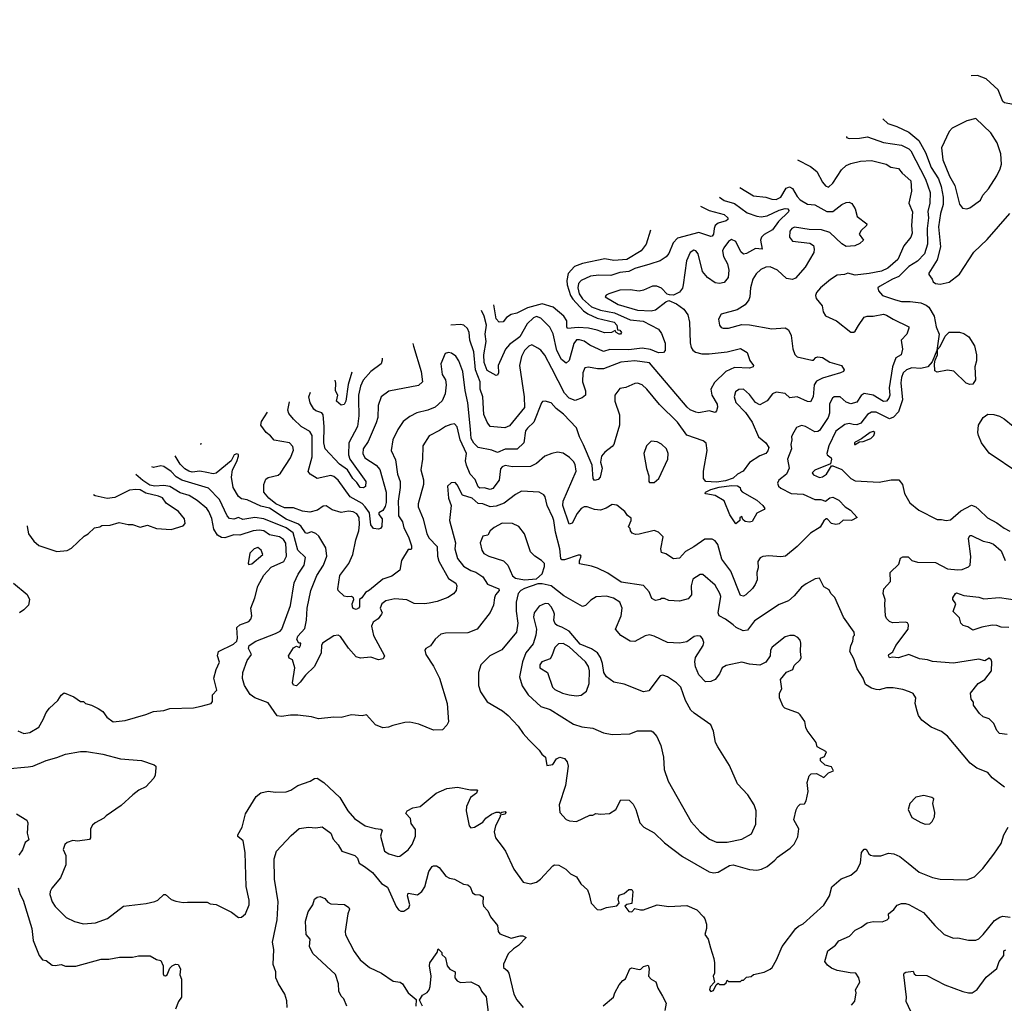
# Model space of a CAD drawing. Extents: x 2239805 to 2396427, y 665731 to 772158.
# Tile 78 of 256: x 2254007 to 2260616, y 724724 to 731325. Entities that reach past the tile are written whole.
import ezdxf

# ---------------------------------------------------------------- set-up
doc = ezdxf.new("R2010")
doc.units = 0

msp = doc.modelspace()

# ---------------------------------------------------------------- linework, layer by layer
at = {"layer": '0CON05XD'}
for points in [[(2261177.9, 731325.5), (2261175.8, 731295), (2261161.7, 731268.3), (2261075.8, 731175), (2261042.5, 731105), (2260975.7, 731015), (2260905, 730902), (2260885, 730882.5), (2260835, 730856.2), (2260774.5, 730795.5), (2260735, 730775.8), (2260675, 730756.2), (2260616.4, 730766.4), (2260606.4, 730776.4), (2260575.5, 730855.5), (2260495, 730928.8), (2260435, 730951.2), (2260392.7, 730948.5)], [(2259800.2, 730659.6), (2259835, 730629.2), (2259895, 730608.6), (2259975, 730569.5), (2260041.5, 730515), (2260087.3, 730435), (2260124.1, 730334.1), (2260175, 730257.5), (2260193.1, 730205), (2260205.4, 730135), (2260205.5, 730085), (2260188.5, 730025), (2260174.6, 729935), (2260188.6, 729801.4), (2260166.2, 729713.8), (2260108.8, 729625), (2260110, 729615), (2260132.5, 729585), (2260137.5, 729565), (2260155, 729553.8), (2260185, 729550), (2260245.8, 729564.2), (2260315, 729616.7), (2260411.2, 729765), (2260499.7, 729850.3), (2260652, 730025)], [(2260365, 730056.7), (2260385, 730063.3), (2260455, 730113.3), (2260472.7, 730147.3), (2260510.7, 730189.3), (2260565, 730277.5), (2260588.8, 730325), (2260596.2, 730355), (2260593.3, 730425), (2260568.3, 730498.3), (2260525, 730566.7), (2260425, 730662.5), (2260365, 730646.7), (2260265, 730597.5), (2260246.7, 730575), (2260193.3, 730465), (2260203.1, 730385), (2260246.9, 730275), (2260283.3, 730213.3), (2260315, 730087.5), (2260335, 730060), (2260365, 730056.7)], [(2259557.5, 730541.9), (2259557.5, 730535), (2259575, 730528.8), (2259645, 730530), (2259698.3, 730538.3), (2259805, 730501.9), (2259925, 730484.2), (2259975, 730459.2), (2259988.1, 730445), (2260087.7, 730255), (2260118.9, 730165), (2260115.6, 730095), (2260103, 730037), (2260107.7, 729995), (2260097.1, 729925), (2260100.5, 729819.5), (2260080.5, 729755), (2260032.5, 729705), (2259975, 729669.5), (2259907.1, 729602.9), (2259865.2, 729584.8), (2259777.5, 729535), (2259767.5, 729525), (2259772.5, 729505), (2259797.5, 729475), (2259885, 729444.4), (2259925.5, 729434.5), (2259985, 729434.4), (2260055, 729424.3), (2260090.3, 729410.3), (2260110, 729395), (2260144.3, 729335), (2260158, 729265), (2260178, 729215), (2260164.1, 729105.9), (2260131.1, 729028.9), (2260103.6, 728996.4), (2260055, 728983.8), (2259995, 728989.3), (2259958.6, 728975), (2259936.5, 728955), (2259925, 728923.3), (2259921.4, 728888.6), (2259932.9, 728775), (2259905.9, 728694.1), (2259873.1, 728656.9), (2259845, 728645.6), (2259755, 728690.4), (2259725, 728692.2), (2259697.1, 728675), (2259652.7, 728617.3), (2259625, 728607.3), (2259601.7, 728608.3), (2259575, 728614.3), (2259545, 728609.2), (2259485, 728564.2), (2259437.8, 728465), (2259424, 728415), (2259426.7, 728405), (2259453.3, 728385), (2259456.7, 728375), (2259450, 728345), (2259345, 728301.1), (2259326.2, 728285), (2259335, 728270), (2259375, 728252.9), (2259395, 728257.1), (2259422, 728275), (2259455, 728330), (2259465, 728330), (2259525, 728305.6), (2259586.6, 728246.6), (2259615, 728230), (2259775, 728222.5), (2259857, 728237), (2259907, 728237), (2259932.5, 728205), (2259946.2, 728145), (2259981.7, 728081.7), (2260043, 728033), (2260165, 727970), (2260195, 727971.2), (2260225, 727964), (2260255, 727968.8), (2260325, 728028.8), (2260395, 728066.2), (2260425.7, 728055.7), (2260446.7, 728036.7), (2260502.4, 727982.4), (2260565, 727948), (2260615, 727912), (2260652.3, 727892.3)], [(2259227.7, 730384.6), (2259315, 730340), (2259356.8, 730306.8), (2259396.2, 730235), (2259415, 730211.2), (2259435, 730201.2), (2259465, 730229.2), (2259522.1, 730317.9), (2259555, 730346.2), (2259585, 730360), (2259650, 730375), (2259725, 730381.4), (2259822.5, 730355), (2259855, 730335.8), (2259905, 730326.2), (2259930, 730295), (2259988, 730245), (2259992.5, 730175), (2259974, 730095), (2260000.5, 730035), (2259992.5, 729945), (2259997, 729893), (2259988.8, 729865), (2259942.1, 729807.9), (2259900.8, 729715), (2259835, 729657.1), (2259792.6, 729637.4), (2259709.1, 729620.9), (2259615, 729611.9), (2259565.6, 729624.4), (2259544.3, 729615.7), (2259495, 729610.8), (2259448.7, 729581.3), (2259382, 729525), (2259356.2, 729495), (2259348.8, 729475), (2259353.3, 729455), (2259393.3, 729405), (2259400, 729365), (2259415, 729337.5), (2259490, 729305), (2259585, 729228.6), (2259605, 729228.6), (2259615, 729235.8), (2259637.3, 729272.7), (2259675, 729328.6), (2259695, 729335.6), (2259735, 729335.8), (2259805, 729348.1), (2259825, 729342.9), (2259868.8, 729315), (2259974, 729265), (2259975.8, 729255), (2259960.6, 729215), (2259924.4, 729175), (2259932.5, 729115), (2259923.8, 729076.2), (2259886.7, 729055), (2259864.4, 728995), (2259843.5, 728855), (2259846.7, 728805), (2259841.4, 728785), (2259825, 728766), (2259805, 728762.9), (2259735, 728805.6), (2259675, 728817.5), (2259655, 728803.8), (2259625, 728758), (2259585, 728747.1), (2259555, 728758.6), (2259515, 728794.2), (2259475, 728794.2), (2259462.5, 728785), (2259442, 728748), (2259441.9, 728685), (2259434.3, 728655), (2259375, 728568), (2259365, 728560.8), (2259345, 728560), (2259282.5, 728595), (2259255, 728601.2), (2259220.5, 728589.5), (2259195, 728542.5), (2259186.7, 728525), (2259190, 728505), (2259182, 728475), (2259187.1, 728445), (2259161.1, 728375), (2259172, 728315), (2259154, 728275), (2259102, 728235), (2259093.8, 728215), (2259100, 728195), (2259115, 728181.2), (2259184.3, 728144.3), (2259265, 728140), (2259345, 728106), (2259385, 728106), (2259415, 728093.8), (2259445, 728116), (2259465, 728120), (2259505, 728100), (2259548.8, 728055), (2259582.7, 728032.7), (2259627.5, 727985), (2259590, 727965), (2259535, 727966), (2259507.7, 727942.3), (2259485, 727938), (2259455, 727943.8), (2259427.5, 727975), (2259420, 727975), (2259405, 727962.5), (2259379.5, 727920.5), (2259315, 727880), (2259225, 727790), (2259147.5, 727725), (2259115, 727720), (2259035, 727726.7), (2258995, 727722.5), (2258976.4, 727713.6), (2258961.7, 727688.3), (2258963.6, 727646.4), (2258954, 727615), (2258958.1, 727565), (2258944.5, 727535.5), (2258925, 727508), (2258880, 727465), (2258865, 727456.2), (2258845, 727460), (2258781.4, 727625), (2258720, 727705), (2258692.1, 727802.1), (2258675, 727826.7), (2258655, 727840), (2258605, 727840), (2258532.1, 727787.9), (2258475, 727755.7), (2258435, 727711.2), (2258395, 727706), (2258345, 727740), (2258315, 727750), (2258310, 727775), (2258326.2, 727855), (2258295.5, 727885.5), (2258265, 727897.1), (2258165, 727872.5), (2258140.5, 727870.5), (2258118.3, 727878.3), (2258106.7, 727895), (2258105, 727910), (2258092.5, 727922.5), (2258111.2, 727965), (2258110.7, 727980.7), (2258087, 727997), (2258070, 728025), (2258015, 728066.7), (2257985, 728071.2), (2257943.4, 728046.6), (2257905, 728034.4), (2257865, 728037.8), (2257815, 728056.7), (2257795, 728055.6), (2257776, 728045), (2257747.9, 728012.1), (2257715, 727946.2), (2257695, 727940), (2257653.1, 728065), (2257655.7, 728095), (2257742.5, 728295), (2257735, 728340), (2257725, 728360), (2257697.3, 728387.3), (2257655, 728416.7), (2257617, 728423), (2257580, 728415), (2257532.5, 728395), (2257475, 728345.8), (2257435, 728325.7), (2257314, 728324), (2257265, 728333.3), (2257245, 728323.8), (2257235, 728310), (2257225.7, 728235), (2257182, 728178), (2257165, 728172), (2257125, 728182.5), (2257095, 728180.8), (2257085, 728191.2), (2257065, 728238.8), (2257031.4, 728275), (2257005.7, 728335), (2256998.6, 728365), (2257005.5, 728415), (2256964.6, 728505), (2256942.7, 728592.7), (2256925, 728612.5), (2256900.5, 728609.5), (2256865, 728595.7), (2256825, 728567.5), (2256755, 728533.3), (2256714.1, 728465.9), (2256710, 728375), (2256699.2, 728305), (2256716.6, 728236.6), (2256718.1, 728205), (2256681.2, 728075), (2256682.5, 728055), (2256714.5, 727974.5), (2256740.8, 727875), (2256756, 727845), (2256809.3, 727789.3), (2256810.6, 727725), (2256820.2, 727690.2), (2256884.3, 727575), (2256935, 727543.3), (2256940.8, 727525), (2256937.5, 727495), (2256918.3, 727471.7), (2256881.7, 727448.3), (2256808.9, 727421.1), (2256755, 727408.9), (2256725, 727404.2), (2256655, 727408), (2256605, 727432), (2256525, 727437.5), (2256464.5, 727425.5), (2256438, 727405), (2256426, 727375), (2256440, 727345), (2256436.7, 727335), (2256414.2, 727305), (2256379.1, 727280.9), (2256367.5, 727255), (2256382.4, 727192.4), (2256455.8, 727055.8), (2256447.5, 727035), (2256415, 727030), (2256365, 727046.2), (2256295, 727040), (2256265, 727050), (2256215, 727106.7), (2256161.2, 727185), (2256145, 727194), (2256115, 727190), (2256039.7, 727140.3), (2256032, 727125), (2256031.1, 727075), (2255987.1, 726985), (2255925, 726926), (2255890.9, 726879.1), (2255865, 726854.6), (2255845, 726859.4), (2255837.3, 726875), (2255854.4, 726975), (2255838, 727028), (2255815, 727040), (2255812.5, 727055), (2255845, 727110), (2255865, 727120), (2255885, 727112.5), (2255892.5, 727125), (2255895, 727140), (2255881.7, 727141.7), (2255867.5, 727165), (2255875, 727187.5), (2255920.8, 727239.2), (2255932.5, 727295), (2255936.9, 727375), (2255962.2, 727495), (2256001.4, 727595), (2256045.6, 727665), (2256069.4, 727725), (2256061.7, 727781.7), (2256015, 727858.8), (2255995, 727876), (2255965, 727888), (2255935, 727878), (2255925, 727882), (2255896.2, 727925), (2255879.5, 727939.5), (2255795, 727974.2), (2255685, 728045.9), (2255625, 728061.1), (2255535, 728103.8), (2255495, 728108.8), (2255475, 728126.2), (2255440.8, 728185), (2255430, 728255), (2255436.7, 728305), (2255465, 728360), (2255476.7, 728395), (2255475, 728407.5), (2255465, 728412.5), (2255447.5, 728405), (2255426.4, 728363.6), (2255325, 728282), (2255305, 728276.9), (2255263.3, 728286.7), (2255215.4, 728294.6), (2255165, 728289.1), (2255142, 728295), (2255115, 728311.4), (2255085, 728342.9), (2255051.7, 728397.6)], [(2258840.9, 730200), (2258932.4, 730142.4), (2259014.5, 730134.5), (2259055, 730120.8), (2259085, 730119.2), (2259115.8, 730135), (2259151.2, 730195), (2259175, 730203.8), (2259195, 730193.3), (2259225, 730138), (2259245, 730116.9), (2259295, 730088.2), (2259345, 730081.9), (2259425, 730038.9), (2259465, 730038.1), (2259525, 730084.2), (2259555, 730098), (2259575, 730100), (2259591.7, 730091.7), (2259613.8, 730055), (2259627.5, 730005), (2259692.5, 729955), (2259690, 729945), (2259655, 729910), (2259642.5, 729885), (2259670, 729845), (2259647, 729823), (2259611.7, 729808.3), (2259555, 729804), (2259525, 729820), (2259445, 729898), (2259390, 729915), (2259305, 729916.7), (2259207.7, 729932.3), (2259190, 729925), (2259176.2, 729905), (2259173.8, 729865), (2259195, 729840), (2259310, 729825), (2259335, 729810), (2259340, 729785), (2259337.7, 729762.3), (2259280, 729665), (2259215, 729591.2), (2259195, 729580.8), (2259155, 729589.2), (2259093.8, 729645), (2259045, 729665.7), (2259015.8, 729664.2), (2258981.1, 729648.9), (2258949.7, 729620.3), (2258927.5, 729585), (2258912.9, 729525), (2258907.5, 729465), (2258900.8, 729445), (2258877.4, 729412.6), (2258822.1, 729377.9), (2258715, 729350), (2258698, 729315), (2258703.3, 729275), (2258715, 729260), (2258730, 729255), (2258765, 729254.2), (2258855, 729278.6), (2258905, 729277.1), (2259055, 729251.4), (2259145, 729256.7), (2259167.5, 729245), (2259186.2, 729205), (2259195.7, 729115.7), (2259208.8, 729078.8), (2259225, 729063.3), (2259325, 729040), (2259335, 729040), (2259351.7, 729058.3), (2259365, 729063.3), (2259395, 729058.8), (2259445, 729026), (2259523.6, 729003.6), (2259540, 728975), (2259536.7, 728965), (2259516.7, 728955), (2259395, 728920), (2259355, 728900), (2259338.8, 728875), (2259332.5, 728795), (2259315, 728760), (2259295, 728762), (2259225, 728794), (2259177.3, 728787.3), (2259145, 728816), (2259085, 728826), (2259060, 728815), (2259025, 728766.7), (2258975, 728741.2), (2258945.8, 728755.8), (2258905, 728808.8), (2258865, 728846.7), (2258835, 728843.8), (2258811.7, 728828.3), (2258802, 728795), (2258815, 728756.7), (2258879.3, 728689.3), (2258922.9, 728625), (2258966.4, 728526.4), (2259015.4, 728485.4), (2259034.4, 728455), (2259028.5, 728431.5), (2259015.9, 728414.1), (2258975, 728397.5), (2258905.7, 728354.3), (2258864.2, 728295), (2258825.7, 728275), (2258795, 728247.5), (2258745, 728230.4), (2258685, 728220.6), (2258612.5, 728225), (2258596.7, 728245), (2258596.2, 728295), (2258620.8, 728435), (2258614.1, 728484.1), (2258595, 728500), (2258485, 728537.5), (2258423.4, 728623.4), (2258302.4, 728742.4), (2258215.7, 728845.7), (2258185, 728874), (2258155, 728886.2), (2258136.1, 728883.9), (2258075, 728857.5), (2258035, 728851.2), (2258001.2, 728805), (2258002, 728765), (2258034.1, 728674.1), (2258032.5, 728605), (2258003.8, 728505), (2257996, 728475), (2257985, 728460), (2257935, 728423.8), (2257912, 728395), (2257906, 728355), (2257915.8, 728315), (2257904.1, 728255.9), (2257890.7, 728239.3), (2257865, 728232.5), (2257856.7, 728246.7), (2257848.6, 728335), (2257792.3, 728472.3), (2257764.5, 728525), (2257745, 728586.2), (2257658, 728678), (2257607.5, 728715), (2257573.9, 728753.9), (2257535, 728766.2), (2257516.1, 728763.9), (2257508.8, 728755), (2257458.5, 728625), (2257415, 728584.2), (2257403.3, 728565), (2257391.1, 728485), (2257346.9, 728443.1), (2257265, 728442.2), (2257215, 728421.1), (2257175.6, 728435.6), (2257085, 728454.2), (2257055, 728482.9), (2257036.9, 728515), (2257033.2, 728576.8), (2257014.5, 728754.5), (2256996.8, 728836.8), (2256980.6, 728965), (2256954, 729035), (2256935, 729066.2), (2256905, 729086.2), (2256885, 729091.2), (2256863.3, 729085), (2256834.3, 729015), (2256842.5, 728945), (2256865, 728907.5), (2256870.8, 728875), (2256864, 728815), (2256842.1, 728767.9), (2256795, 728724.2), (2256745.6, 728704.4), (2256672.1, 728687.9), (2256626.8, 728663.2), (2256581.7, 728628.3), (2256544.5, 728575.5), (2256510.8, 728505), (2256500, 728435), (2256530.5, 728370.5), (2256544.2, 728275), (2256560.8, 728225), (2256561.9, 728185), (2256546.8, 728093.2), (2256550.3, 728030.3), (2256550.8, 727995), (2256576, 727955), (2256586.2, 727915), (2256616, 727855), (2256636.7, 727795), (2256637.5, 727775), (2256635, 727770), (2256615, 727770), (2256570, 727695), (2256559.5, 727630.5), (2256505, 727591.2), (2256445, 727570.8), (2256354.3, 727495.7), (2256328.8, 727481.2), (2256303.9, 727446.1), (2256287.5, 727435), (2256287.5, 727385), (2256281.2, 727375), (2256265, 727367.5), (2256245, 727374.2), (2256240.8, 727385), (2256238, 727405), (2256250, 727435), (2256246.7, 727445), (2256235, 727453.3), (2256205, 727451.2), (2256185, 727456.7), (2256145, 727493.3), (2256142, 727505), (2256156, 727595), (2256216, 727675), (2256244, 727735), (2256263.6, 727835), (2256283.1, 727895), (2256288.1, 727938.1), (2256285, 727983.3), (2256269.2, 728009.2), (2256245, 728021.5), (2256213.1, 728026.9), (2256165, 728018), (2256105, 728036.7), (2256065, 728062.5), (2256045, 728060), (2256005.9, 728034.1), (2255955, 728020.8), (2255905, 728027.5), (2255845, 728048.6), (2255785, 728048.2), (2255726.7, 728075), (2255678.9, 728115), (2255645.6, 728155), (2255646, 728205), (2255659.5, 728240.5), (2255676.1, 728253.9), (2255741.7, 728268.3), (2255758.3, 728281.7), (2255825.8, 728385), (2255845.8, 728435.8), (2255841.2, 728461.2), (2255817.5, 728485), (2255715, 728502.5), (2255691.7, 728531.7), (2255662, 728555), (2255626, 728605), (2255630.3, 728629.7), (2255671.1, 728690.7)], [(2258704.4, 730134.9), (2258735, 730112.9), (2258805, 730091.5), (2258889.8, 730029.8), (2258955, 730007.1), (2258985, 730001.8), (2259025, 730008.8), (2259105, 730046.9), (2259145, 730058.6), (2259163.3, 730055), (2259168.8, 730045), (2259166.7, 730035), (2259100.1, 729969.9), (2259061.1, 729915), (2259005, 729882.9), (2258985.8, 729865), (2258979.2, 729845), (2258990, 729785), (2258945, 729789.2), (2258885, 729755.8), (2258865, 729752), (2258847.8, 729767.8), (2258815, 729837.1), (2258785, 729850.6), (2258765, 729837.1), (2258732.7, 729795), (2258725.5, 729775), (2258730.5, 729735), (2258757.6, 729687.6), (2258766.2, 729645), (2258763.3, 729595), (2258735, 729561.2), (2258705, 729553.8), (2258675, 729558.8), (2258623.3, 729595), (2258590.8, 729635), (2258560.5, 729755), (2258545, 729774.3), (2258532.1, 729777.9), (2258506.4, 729763.6), (2258482.8, 729707.2), (2258461.2, 729545), (2258455, 729522.5), (2258435, 729497.5), (2258395, 729477.5), (2258368.3, 729478.3), (2258353.6, 729483.6), (2258315, 729523.3), (2258283.6, 729536.4), (2258255, 729536), (2258195, 729510), (2258165, 729504.2), (2258105, 729511.4), (2258035, 729510), (2257962.5, 729485), (2257943.9, 729476.1), (2257937.5, 729465), (2258025, 729413.5), (2258155, 729376.7), (2258245, 729371.4), (2258275, 729378), (2258345, 729432.5), (2258365, 729440), (2258415, 729417.5), (2258465, 729383.3), (2258491.2, 729345), (2258504, 729295), (2258507.7, 729157.7), (2258514, 729125), (2258525, 729106.7), (2258543, 729093), (2258585, 729082.5), (2258635, 729082), (2258755, 729096.2), (2258845, 729118), (2258890.7, 729090.7), (2258908, 729038), (2258932.5, 729005), (2258930, 728995), (2258905, 728986.7), (2258805, 728990), (2258746.7, 728965), (2258670.4, 728889.6), (2258646.2, 728845), (2258653.8, 728805), (2258688.8, 728745), (2258691.2, 728725), (2258685, 728700), (2258675, 728690), (2258635, 728700), (2258565, 728687.5), (2258545, 728690.6), (2258508, 728708), (2258487.5, 728725), (2258235, 729022.9), (2258135, 729035.4), (2258043.1, 729026.9), (2257925, 728981.5), (2257885, 728982.2), (2257825, 728994), (2257801.2, 728988.8), (2257788, 728955), (2257785.6, 728895), (2257805.6, 728834.4), (2257804.4, 728805.6), (2257783.4, 728786.6), (2257735, 728770), (2257695, 728785.6), (2257665, 728818.6), (2257580, 728985), (2257533, 729073), (2257505, 729106.7), (2257485, 729120), (2257445, 729142.5), (2257425, 729133.8), (2257395, 729106.2), (2257376, 729065), (2257362, 729005), (2257393.3, 728795), (2257395, 728723.3), (2257295, 728598.8), (2257263.9, 728586.1), (2257166.1, 728596.1), (2257145, 728623.3), (2257122.9, 728675), (2257115.5, 728795), (2257098.2, 728845), (2257098.2, 728895), (2257067.7, 728975), (2257055.9, 729095.9), (2257028.1, 729175), (2257023.1, 729225), (2257012.7, 729252.7), (2256987.5, 729275), (2256965, 729280), (2256900.4, 729274.1)], [(2258577.8, 730074.5), (2258635.6, 730045.6), (2258735, 730017.8), (2258760, 729995), (2258760, 729985), (2258750, 729975), (2258695, 729959.4), (2258676, 729945), (2258667.5, 729925), (2258664.1, 729885.9), (2258655, 729873.3), (2258645, 729870), (2258565, 729898.1), (2258421.7, 729858.3), (2258392.6, 729827.4), (2258364.5, 729755.5), (2258346.1, 729733.9), (2258305, 729706.9), (2258236.7, 729685), (2258136.2, 729655), (2258095, 729634.4), (2258035, 729628.5), (2257975, 729607.8), (2257895, 729610.6), (2257837.5, 729605), (2257776, 729575), (2257758.1, 729555), (2257753.8, 729526.2), (2257761.5, 729485), (2257785, 729451.5), (2257845, 729397.8), (2257906.7, 729376.7), (2257998.6, 729358.6), (2258105, 729312), (2258191.2, 729301.2), (2258295, 729247.5), (2258315, 729220), (2258340, 729155), (2258338.8, 729105), (2258328.8, 729091.2), (2258295, 729088.6), (2258241.7, 729111.7), (2258185, 729121.8), (2258095, 729110.4), (2257968, 729112), (2257925, 729098.9), (2257835, 729140.6), (2257795, 729167.3), (2257765, 729176.7), (2257745, 729175.7), (2257727, 729153), (2257695, 729038.8), (2257675, 729020), (2257644.7, 729044.7), (2257613.1, 729105), (2257587.3, 729217.3), (2257565, 729260.8), (2257505, 729321.9), (2257475, 729332.5), (2257455, 729323.5), (2257414.5, 729285), (2257365, 729197.1), (2257295.4, 729144.6), (2257267.1, 729115), (2257219.2, 729005), (2257220, 728955), (2257215, 728940), (2257205, 728937.5), (2257145, 728972), (2257125.5, 729025), (2257123.1, 729076.9), (2257137.9, 729165), (2257132.2, 729215), (2257139.6, 729275), (2257125, 729336.2), (2257106.8, 729372.6)], [(2258240.2, 729913.4), (2258211.7, 729818.3), (2258178.8, 729775), (2258082.5, 729715), (2257995, 729709.4), (2257935, 729719.5), (2257785, 729688.9), (2257732, 729668), (2257687.5, 729622.5), (2257680, 729575), (2257682.1, 729545), (2257704.2, 729475), (2257720.2, 729450.2), (2257791.9, 729371.9), (2257821.4, 729351.4), (2257883.1, 729323.1), (2257997.5, 729295), (2258016, 729275), (2258020, 729245), (2258035, 729242.5), (2258047.5, 729225), (2258040, 729215), (2258030, 729215), (2258010, 729225), (2258005, 729240), (2257980, 729225), (2257932.9, 729222.9), (2257882.3, 729242.3), (2257826, 729254), (2257755, 729260.4), (2257685, 729252.5), (2257679.4, 729265), (2257679.2, 729305), (2257660, 729335), (2257587, 729397), (2257515, 729418.9), (2257415, 729391.8), (2257345, 729355.8), (2257305, 729346.9), (2257275, 729327.1), (2257251.7, 729298.3), (2257225, 729294.4), (2257205, 729316.7), (2257189, 729411.8)], [(2260385, 728877.5), (2260360, 728885), (2260277.3, 728967.3), (2260235, 728972.1), (2260165, 728960.6), (2260149.2, 728969.2), (2260146.9, 729015), (2260150.8, 729039.2), (2260167.5, 729075), (2260167, 729113), (2260185, 729131.2), (2260219.1, 729200.9), (2260245, 729228.8), (2260315, 729228), (2260345, 729220), (2260376.8, 729196.8), (2260415.5, 729135.5), (2260428.6, 729075), (2260429.2, 729035), (2260418.8, 728995), (2260421.7, 728908.3), (2260405, 728880), (2260385, 728877.5)], [(2256646.8, 729153.1), (2256650, 729135), (2256701.2, 728965), (2256710, 728895), (2256685, 728871.2), (2256485, 728832.5), (2256433.3, 728795), (2256414.2, 728735), (2256410, 728655), (2256400.9, 728619.1), (2256345.7, 728495), (2256313.3, 728445), (2256311.5, 728415), (2256323.8, 728383.8), (2256400, 728335), (2256425, 728306.2), (2256467.8, 728155), (2256467.7, 728085), (2256460.8, 728059.2), (2256445, 728032), (2256416.7, 728015), (2256417.5, 728005), (2256440.6, 727975), (2256437.1, 727922.9), (2256428.8, 727911.2), (2256415, 727905.6), (2256381.5, 727911.5), (2256364.6, 727935), (2256354.4, 728015), (2256326.9, 728055), (2256305, 728077.9), (2256225, 728123.3), (2256145.7, 728235.7), (2256115, 728259.4), (2256095, 728265.6), (2256005, 728247.1), (2255955.9, 728275.9), (2255942.5, 728292.5), (2255969.5, 728390.5), (2255970.6, 728535), (2255955, 728560.8), (2255895.8, 728595), (2255845, 728644), (2255813.4, 728683.4), (2255808.1, 728705), (2255819.3, 728760.8)], [(2256439.7, 729054.4), (2256439.5, 729040.5), (2256433.8, 729015), (2256365, 728963.6), (2256313.3, 728905), (2256293.8, 728865), (2256281.1, 728805), (2256280.9, 728775), (2256284.4, 728665.6), (2256273.8, 728595), (2256216.2, 728485), (2256215.3, 728405.3), (2256223.5, 728375), (2256330, 728225), (2256327.5, 728192.5), (2256315, 728182.5), (2256291.9, 728185), (2256269.3, 728219.3), (2256242.2, 728245), (2256207.1, 728305), (2256153.1, 728343.1), (2256058.6, 728445), (2256048.5, 728485), (2256051.2, 728595), (2256043.2, 728673.2), (2256035, 728685.8), (2255995, 728700), (2255982.2, 728712.2), (2255957.5, 728755), (2255947.5, 728795), (2255958.2, 728826.6)], [(2256237.7, 728958.8), (2256212.9, 728877.1), (2256197.1, 728765), (2256185, 728743.3), (2256165, 728737.5), (2256134.2, 728765), (2256142.5, 728805), (2256126.2, 728835), (2256130, 728885), (2256124.5, 728905.3)], [(2260712.6, 728282.6), (2260515, 728416.2), (2260463.8, 728485), (2260442.5, 728535), (2260437.5, 728555), (2260442.5, 728605), (2260473.6, 728656.4), (2260505, 728677.5), (2260545, 728676.7), (2260583.6, 728663.6), (2260615, 728646.7), (2260675, 728598)], [(2259615, 728474.2), (2259645, 728493.3), (2259667.5, 728495), (2259720, 728515), (2259740.8, 728535), (2259746.2, 728555), (2259735, 728561.2), (2259715, 728553.8), (2259658.3, 728511.7), (2259615, 728490), (2259610, 728485), (2259610, 728475), (2259615, 728474.2)], [(2255228.1, 728481.1), (2255223.3, 728476.7), (2255218.6, 728476.6)], [(2258265, 728220), (2258297.5, 728245), (2258357.5, 728375), (2258360, 728415), (2258347.5, 728445), (2258315, 728477.5), (2258285, 728492.5), (2258245, 728497.5), (2258213.9, 728466.1), (2258196.7, 728415), (2258213.9, 728313.9), (2258230, 728265), (2258230, 728225), (2258235, 728220), (2258265, 728220)], [(2259980, 726815), (2259935, 726830), (2259870.3, 726840.3), (2259825, 726840), (2259775, 726827.5), (2259755, 726829.2), (2259725, 726838), (2259684.5, 726864.5), (2259668.2, 726905), (2259628.4, 726968.4), (2259605.8, 727035.8), (2259578, 727085), (2259585.9, 727124.1), (2259600, 727155), (2259603, 727187), (2259610, 727195), (2259607.5, 727215), (2259536.2, 727315), (2259478.3, 727448.3), (2259452.5, 727475), (2259439.3, 727499.3), (2259405, 727520), (2259375, 727577.5), (2259346.4, 727573.6), (2259285, 727538.8), (2259255, 727516.2), (2259205, 727458.8), (2259166.7, 727425), (2259105, 727401.2), (2258939.5, 727290.5), (2258891.1, 727228.9), (2258863.6, 727223.6), (2258816.8, 727246.8), (2258796.2, 727265), (2258745, 727302.5), (2258702, 727325), (2258696, 727345), (2258713.1, 727455), (2258706.9, 727475), (2258675, 727531.2), (2258591.7, 727601.7), (2258575, 727602.5), (2258525, 727570), (2258513.8, 727525), (2258516.7, 727465), (2258495, 727437.5), (2258435, 727423.8), (2258365, 727427.5), (2258335, 727440), (2258315, 727440), (2258307, 727433), (2258275, 727427.5), (2258250.7, 727440.7), (2258233.3, 727485), (2258195, 727528.8), (2258045, 727549.2), (2257955, 727610), (2257885, 727644), (2257845, 727658), (2257765, 727673.3), (2257763.9, 727693.9), (2257776, 727725), (2257771.2, 727731.2), (2257755, 727732.5), (2257665, 727700), (2257645, 727700), (2257638.7, 727708.7), (2257632.1, 727775), (2257602.7, 727885), (2257593.4, 727963.4), (2257585.4, 727985.4), (2257548, 728065), (2257535, 728122.5), (2257525, 728136.7), (2257495, 728153.8), (2257375, 728161.2), (2257335, 728139.2), (2257259.1, 728080.9), (2257205, 728060), (2257165, 728055.5), (2257115, 728075.5), (2257085, 728077.3), (2257045, 728114.6), (2256978.8, 728135), (2256944.2, 728204.2), (2256929.5, 728219.5), (2256903.2, 728216.8), (2256878.8, 728195), (2256885.8, 728115), (2256904.3, 728065), (2256892.9, 727965), (2256931.4, 727815), (2256927.1, 727775), (2256945, 727710), (2256986.6, 727656.6), (2257035, 727629.4), (2257068.3, 727618.3), (2257115, 727586.2), (2257146.7, 727536.7), (2257222.5, 727505), (2257226, 727495), (2257201.4, 727465), (2257193.3, 727445), (2257187.5, 727395), (2257164.2, 727345.8), (2257076.7, 727235), (2257015, 727209.2), (2256865, 727207.5), (2256835, 727201.2), (2256795, 727166.7), (2256765, 727123.3), (2256733.9, 727106.1), (2256727.5, 727095), (2256733.3, 727065), (2256785, 726986.7), (2256825.7, 726905), (2256876.2, 726735), (2256886.4, 726613.6), (2256875, 726590), (2256845, 726560), (2256785, 726557.5), (2256686.4, 726596.4), (2256625, 726610), (2256591.7, 726608.3), (2256510.7, 726589.3), (2256483, 726577), (2256443.6, 726573.6), (2256395, 726592.5), (2256335, 726660), (2256305, 726652.5), (2256235, 726660), (2256165, 726641.2), (2256115, 726643.8), (2256012.3, 726632.3), (2255965, 726646.2), (2255875, 726658), (2255825, 726658), (2255765, 726648), (2255735, 726654), (2255675, 726741.2), (2255585, 726773.3), (2255555, 726796.7), (2255517.3, 726857.3), (2255502.7, 726902.7), (2255506, 726945), (2255534.3, 727025), (2255563.8, 727065), (2255542, 727105), (2255548, 727125), (2255592.9, 727155), (2255724.2, 727205), (2255755, 727221.4), (2255767.5, 727235), (2255825.7, 727394.3), (2255848.8, 727545), (2255877.1, 727605), (2255917.1, 727665), (2255925.9, 727715.9), (2255873.5, 727765), (2255842, 727882), (2255796.9, 727915), (2255645, 727976.2), (2255585, 727984.5), (2255505, 727971.4), (2255475, 727983.8), (2255445, 727973.3), (2255415, 727977.1), (2255399.2, 727995), (2255348.5, 728105), (2255275, 728181.9), (2255095, 728234.7), (2255057.3, 728257.3), (2255025, 728292.2), (2254975, 728326.2), (2254955, 728331.2), (2254905, 728319.2), (2254894.6, 728323.3)], [(2253995, 726553.3), (2254035, 726533.8), (2254075, 726541.2), (2254135, 726576.7), (2254165, 726627.5), (2254184.2, 726675.8), (2254206.7, 726705), (2254263.3, 726755), (2254285, 726792.5), (2254305, 726807.5), (2254370.7, 726780.7), (2254415, 726750), (2254435, 726750), (2254450, 726735), (2254490, 726725), (2254535, 726702.5), (2254565, 726682.5), (2254592.5, 726645), (2254635, 726613.3), (2254715, 726621.2), (2254855, 726661.2), (2254905, 726683.3), (2254975, 726688.8), (2255015, 726703.3), (2255175, 726706.7), (2255225, 726717.5), (2255293, 726737), (2255301.7, 726748.3), (2255302.5, 726795), (2255330, 726825), (2255311.2, 726905), (2255326.2, 726965), (2255347.7, 727012.3), (2255336, 727055), (2255342, 727085), (2255441.9, 727135), (2255465.6, 727155), (2255470, 727175), (2255464.1, 727245.9), (2255485, 727263.8), (2255544.4, 727285.6), (2255559.1, 727300.9), (2255564.3, 727325), (2255558.6, 727375), (2255585.7, 727445), (2255605.6, 727524.4), (2255645, 727596.7), (2255695, 727651.4), (2255780.2, 727689.8), (2255798.5, 727725), (2255792.9, 727812.9), (2255777, 727837), (2255752, 727855), (2255685, 727868.7), (2255645, 727893.8), (2255615, 727899.6), (2255575, 727893.8), (2255485.6, 727865.6), (2255445, 727868.2), (2255385, 727847.8), (2255360.9, 727850.9), (2255335.9, 727865.9), (2255310, 727905), (2255297, 727977), (2255277.5, 728025), (2255264.2, 728045), (2255199.4, 728099.4), (2255145, 728131.1), (2255085, 728148.9), (2255015, 728191.8), (2254975, 728199.6), (2254915, 728194.2), (2254881.7, 728201.7), (2254832.8, 728232.8), (2254787.4, 728272.6)], [(2258815, 727942.5), (2258773.2, 728003.2), (2258735, 728096.7), (2258675, 728132), (2258612.3, 728142.3), (2258607.5, 728145), (2258610, 728155), (2258645, 728172.5), (2258702.6, 728187.4), (2258785, 728199.5), (2258825, 728197.5), (2258842.5, 728185), (2258845, 728170), (2258857, 728157), (2258955, 728100), (2258996.2, 728065), (2259007.5, 728045), (2259003, 728037), (2258955, 728013.8), (2258922.5, 727957.5), (2258905, 727952.5), (2258876.4, 727956.4), (2258861.7, 727971.7), (2258855, 727990), (2258840, 727985), (2258840, 727965), (2258815, 727942.5)], [(2254058.1, 727927.5), (2254057.5, 727925), (2254067.5, 727875), (2254102.5, 727825), (2254135, 727797.5), (2254257, 727757), (2254325, 727762.5), (2254355, 727777.5), (2254440.7, 727859.3), (2254466.4, 727873.6), (2254510, 727915), (2254545, 727922.5), (2254558.3, 727931.7), (2254615, 727932.5), (2254675, 727950), (2254735, 727937.5), (2254765, 727937.5), (2254815, 727920), (2254865, 727932.5), (2254925, 727910), (2255025, 727903.3), (2255105, 727927.5), (2255117.5, 727945), (2255113.3, 727975), (2255073.3, 728025), (2254990.7, 728080.7), (2254965, 728115.8), (2254938, 728128), (2254855, 728147.1), (2254815, 728169.1), (2254786.8, 728173.2), (2254745, 728168.1), (2254645, 728118.8), (2254595, 728112), (2254515, 728129.2), (2254501.9, 728137.5)], [(2257395, 727566.7), (2257475, 727573.3), (2257515, 727606.7), (2257530, 727655), (2257528.8, 727675), (2257510, 727695), (2257463.8, 727725), (2257436.7, 727755), (2257396, 727875), (2257356.7, 727925), (2257315, 727944), (2257245, 727946), (2257192.7, 727917.3), (2257166.1, 727893.9), (2257150, 727865), (2257115, 727860), (2257098.6, 727815), (2257108.1, 727765), (2257121.7, 727741.7), (2257155, 727724.4), (2257255, 727693.8), (2257284, 727665), (2257315, 727593.8), (2257335, 727577.1), (2257395, 727566.7)], [(2260635, 726527.5), (2260582.5, 726535), (2260566.7, 726555), (2260545, 726602.5), (2260515, 726633.3), (2260475, 726647.5), (2260448.3, 726668.3), (2260410, 726725), (2260410, 726745), (2260392.5, 726765), (2260390, 726805), (2260440.5, 726869.5), (2260485, 726897.5), (2260528.8, 726955), (2260532.5, 727015), (2260528.3, 727028.3), (2260515, 727040), (2260485, 727023.3), (2260445, 727032.5), (2260275, 727005.6), (2260135, 727016.9), (2260099.7, 727029.7), (2260047.5, 727035), (2259975.8, 727065.8), (2259905, 727043.3), (2259865, 727047.5), (2259845, 727042.5), (2259837.5, 727055), (2259840, 727065), (2259868.3, 727081.7), (2259886.7, 727125), (2259970, 727235), (2259972.5, 727265), (2259966.4, 727276.4), (2259951.7, 727281.7), (2259865, 727276.7), (2259845, 727286.7), (2259825.9, 727305.9), (2259817.5, 727325), (2259815, 727400), (2259816.7, 727435), (2259802, 727475), (2259806.7, 727505), (2259852.5, 727555), (2259850, 727615), (2259908.3, 727671.7), (2259919.3, 727710.7), (2259935, 727721.2), (2259969.5, 727719.5), (2259995, 727696.7), (2260033.9, 727683.9), (2260155, 727683.3), (2260235, 727640), (2260305, 727632), (2260333.9, 727636.1), (2260375, 727653.8), (2260386.2, 727665), (2260392.3, 727722.3), (2260376, 727844), (2260385, 727862.5), (2260395, 727862.5), (2260475, 727825.8), (2260517.2, 727817.2), (2260544.3, 727804.3), (2260595, 727760), (2260621.2, 727695)], [(2255545, 727670), (2255565, 727672.5), (2255640, 727735), (2255627.5, 727765), (2255605, 727782.5), (2255580, 727775), (2255552.5, 727745), (2255540, 727675), (2255545, 727670)], [(2253965, 727543.3), (2254057.7, 727467.7), (2254073.3, 727435), (2254066.7, 727395), (2254035.9, 727364.1), (2254005, 727343.8)], [(2258665, 725600), (2258695, 725603.8), (2258772.3, 725647.7), (2258795, 725653.3), (2258905, 725622.5), (2258955, 725617.5), (2258986.4, 725623.6), (2259025, 725642.5), (2259076.4, 725683.6), (2259092.5, 725705), (2259177.5, 725765), (2259205, 725792.5), (2259229.3, 725840.7), (2259237.5, 725895), (2259202.5, 725955), (2259218.3, 726021.7), (2259230, 726045), (2259245, 726060), (2259275, 726062.5), (2259287, 726083), (2259300, 726145), (2259292.5, 726205), (2259305, 726250), (2259320, 726265), (2259355, 726266.7), (2259405, 726240), (2259435, 726270), (2259470, 726285), (2259455, 726310), (2259413, 726323), (2259381.7, 726351.7), (2259381.7, 726368.3), (2259409.3, 726380.7), (2259421.7, 726411.7), (2259360, 726445), (2259352.5, 726475), (2259293.8, 726555), (2259283.8, 726575), (2259276.7, 726615), (2259245, 726660), (2259235, 726670), (2259143.6, 726703.6), (2259132.5, 726715), (2259107.5, 726775), (2259107.5, 726805), (2259122.5, 726835), (2259113, 726897), (2259153.6, 726946.4), (2259196.4, 726963.6), (2259205, 726990), (2259245, 727030), (2259252.5, 727045), (2259247.5, 727085), (2259250.7, 727140.7), (2259245, 727160), (2259229.3, 727179.3), (2259205, 727192.5), (2259177, 727193), (2259145, 727183.3), (2259056.7, 727115), (2259046.7, 727095), (2259043.6, 727056.4), (2259015, 727012.5), (2258975, 726993.3), (2258905, 727000), (2258855, 727013.3), (2258748.3, 726991.7), (2258723.3, 726975), (2258703.3, 726935), (2258675, 726897.5), (2258646.4, 726883.6), (2258610.7, 726880.7), (2258565, 726927.5), (2258542.3, 726982.3), (2258538.8, 727015), (2258543.8, 727045), (2258594.2, 727125.8), (2258600, 727145), (2258591.2, 727171.2), (2258577.5, 727187.5), (2258555, 727191.2), (2258534, 727186), (2258485, 727150), (2258435, 727140), (2258355, 727146), (2258265, 727188.8), (2258235, 727196), (2258205, 727191.2), (2258135, 727151.2), (2258104.2, 727154.2), (2258042.7, 727192.7), (2258006.7, 727235), (2258044.4, 727325), (2258050, 727375), (2258036.4, 727416.4), (2257993.8, 727443.8), (2257945, 727456.4), (2257877.4, 727452.6), (2257839.7, 727430.3), (2257805, 727393.8), (2257785, 727388), (2257659.2, 727459.2), (2257575, 727526.7), (2257515, 727538.8), (2257485, 727538.8), (2257395, 727507.5), (2257370, 727495), (2257352.2, 727475), (2257340, 727415), (2257340, 727355), (2257351.4, 727275), (2257342, 727215), (2257244.2, 727095.8), (2257163.3, 727055), (2257102.5, 726995), (2257087.5, 726945), (2257087, 726857), (2257100, 726815), (2257145, 726746.7), (2257247.3, 726687.3), (2257285.7, 726655.7), (2257353.9, 726583.9), (2257386.7, 726535), (2257425, 726492.5), (2257493, 726423), (2257512.5, 726395), (2257537.5, 726375), (2257545, 726320), (2257585, 726327.5), (2257611.1, 726365), (2257633.7, 726376.3), (2257665, 726366.7), (2257682.2, 726345), (2257689.2, 726315), (2257670.9, 726185), (2257627.5, 726055), (2257633.3, 726005), (2257675, 725957.5), (2257698.3, 725948.3), (2257745, 725943.3), (2257835, 725987.5), (2257855, 725987.5), (2257875, 725997.5), (2257905, 725992.5), (2257965, 725997.5), (2258007.5, 726025), (2258041.7, 726088.3), (2258097, 726087), (2258125, 726060), (2258143.3, 726025), (2258170, 725935), (2258196.7, 725905), (2258265, 725868.8), (2258335, 725801.2), (2258455, 725708.8), (2258635, 725606.7), (2258665, 725600)], [(2260645.8, 727245.8), (2260595, 727248), (2260565, 727259.2), (2260535, 727260.8), (2260465, 727248), (2260405, 727227.5), (2260370.7, 727250.7), (2260339.3, 727259.3), (2260323.3, 727275), (2260315, 727310), (2260273.6, 727353.6), (2260290, 727405), (2260270, 727435), (2260270, 727445), (2260287.5, 727475), (2260295, 727478.8), (2260345, 727461.2), (2260445, 727450), (2260478.3, 727438.3), (2260582.7, 727447.3), (2260705, 727430)], [(2258755, 725804.3), (2258855, 725825.8), (2258919.7, 725860.3), (2258947.5, 725925), (2258951.4, 726015), (2258937.5, 726055), (2258895, 726123.3), (2258825, 726197.5), (2258770.7, 726320.7), (2258692.5, 726445), (2258677.5, 726475), (2258665, 726550), (2258645, 726592.5), (2258535, 726670), (2258512.3, 726692.3), (2258476.2, 726755), (2258443.8, 726845), (2258415, 726875.5), (2258355, 726915.5), (2258324.2, 726925.8), (2258305, 726922.5), (2258229.5, 726820.5), (2258195, 726813.8), (2258065, 726865.8), (2257995, 726879.2), (2257945, 726914), (2257926.9, 726945), (2257920, 727005), (2257904.6, 727045), (2257884.5, 727075), (2257845, 727103.9), (2257770, 727135), (2257695, 727222.2), (2257645, 727249.4), (2257615, 727258.6), (2257600.9, 727270.9), (2257593.1, 727295), (2257596.9, 727335), (2257590.8, 727355), (2257575, 727385.8), (2257555.8, 727405), (2257535, 727407.5), (2257495, 727390), (2257460, 727345), (2257455.8, 727315), (2257475.8, 727235), (2257471.9, 727195), (2257453.4, 727136.6), (2257405, 727076.2), (2257382.2, 727015), (2257362, 726915), (2257380, 726855), (2257420, 726795), (2257505, 726716.2), (2257567.5, 726695), (2257725, 726596.7), (2257780.7, 726579.3), (2257855, 726570), (2257925, 726538.8), (2257985, 726528.8), (2258103, 726533), (2258155, 726553.3), (2258245, 726552.5), (2258256.1, 726546.1), (2258283.6, 726513.6), (2258310, 726455), (2258327.5, 726375), (2258333.6, 726293.6), (2258360, 726215), (2258515, 725941.2), (2258574.6, 725874.6), (2258636.7, 725825), (2258685, 725805.8), (2258755, 725804.3)], [(2257745, 726787.1), (2257775, 726792.5), (2257810.5, 726819.5), (2257829.7, 726870.3), (2257831.4, 726955), (2257824.2, 726985), (2257805, 727015.8), (2257695, 727117.3), (2257655, 727139.1), (2257624, 727136), (2257598, 727112), (2257579.5, 727055), (2257566.9, 727035), (2257511.2, 727015), (2257498.8, 726995), (2257497.5, 726975), (2257549.2, 726945), (2257584.3, 726845), (2257599.1, 726829.1), (2257650, 726805), (2257695, 726793.5), (2257745, 726787.1)], [(2260617.5, 726175), (2260535, 726236.7), (2260505, 726273.3), (2260432.3, 726302.3), (2260386.7, 726335), (2260235, 726516.7), (2260195, 726548.8), (2260125, 726578), (2260063, 726623), (2260040, 726655), (2260030, 726685), (2260017.5, 726735), (2260022.5, 726775), (2260005, 726802.5), (2259980, 726815)], [(2253918.3, 726298.3), (2254065, 726310), (2254095, 726316), (2254185, 726354), (2254257.3, 726372.7), (2254315, 726396.7), (2254416.1, 726413.9), (2254455, 726414), (2254565, 726396), (2254685, 726364), (2254825, 726353.3), (2254910, 726325), (2254920, 726315), (2254920, 726305), (2254917.5, 726255), (2254907.5, 726235), (2254855, 726177.5), (2254806.4, 726153.6), (2254766, 726124), (2254689.3, 726050.7), (2254587, 725983), (2254573, 725967), (2254513.9, 725936.1), (2254495, 725920), (2254482.5, 725895), (2254482.5, 725835), (2254475, 725822.5), (2254395, 725812.5), (2254363.6, 725816.4), (2254325, 725802.5), (2254310.7, 725789.3), (2254300, 725755), (2254316, 725715), (2254317.9, 725652.1), (2254282, 725565), (2254223.2, 725496.8), (2254212, 725475), (2254208.8, 725455), (2254226, 725405), (2254245, 725373.3), (2254319.5, 725299.5), (2254375, 725273.8), (2254435, 725256.2), (2254516.1, 725263.9), (2254597.7, 725292.3), (2254705, 725376.7), (2254856.1, 725393.9), (2254915, 725406.2), (2254935, 725416.7), (2254975, 725453.3), (2254985, 725453.3), (2255025, 725420), (2255055, 725410), (2255105, 725400), (2255133, 725403), (2255265, 725402.5), (2255285, 725392.5), (2255325, 725387.5), (2255430, 725335), (2255475, 725300), (2255497, 725303), (2255522.5, 725325), (2255546.7, 725385), (2255546.7, 725415), (2255528.3, 725508.3), (2255521.2, 725735), (2255508, 725815), (2255472.3, 725842.3), (2255471.2, 725855), (2255501.2, 725905), (2255523.3, 725995), (2255595, 726112.5), (2255625, 726137.5), (2255675, 726146.7), (2255725, 726140), (2255796.1, 726143.9), (2255827.5, 726155), (2255875, 726186.7), (2255957.5, 726215), (2255985, 726233.3), (2256005, 726234), (2256048.8, 726205), (2256155.7, 726105.7), (2256209.2, 726015), (2256253.8, 725963.8), (2256325, 725914), (2256396.2, 725896.2), (2256431.7, 725891.7), (2256440, 725885), (2256430, 725845), (2256456.2, 725745), (2256485, 725726), (2256545, 725710), (2256557.7, 725712.3), (2256615, 725753.3), (2256641.2, 725788.8), (2256663.8, 725845), (2256665, 725890), (2256635, 725930), (2256630, 725965), (2256598.3, 725998.3), (2256607.5, 726015), (2256645, 726036.2), (2256695, 726043.8), (2256803.3, 726135), (2256874.3, 726165.7), (2256945, 726174.2), (2257033.6, 726156.4), (2257075, 726157.5), (2257080, 726155), (2257072.5, 726135), (2257033.3, 726105), (2257006.7, 726045), (2257003.8, 726015), (2257023.3, 725915), (2257035, 725902.5), (2257060, 725905), (2257115, 725940), (2257135, 725966.7), (2257175, 725992.5), (2257205, 726006.7), (2257225, 726007.5), (2257235, 726000), (2257243, 726007), (2257265, 726010), (2257270, 726005), (2257265, 725992.5), (2257233, 725987), (2257232.5, 725975), (2257201.2, 725915), (2257191.2, 725875), (2257200, 725835), (2257245.8, 725775.8), (2257268.8, 725745), (2257323.8, 725625), (2257386.4, 725536.4), (2257435, 725526.2), (2257475, 725536.7), (2257503.9, 725556.1), (2257585, 725646.7), (2257597, 725653), (2257625, 725650), (2257673, 725623), (2257705, 725592.5), (2257745, 725572.5), (2257772.5, 725525), (2257817.5, 725485), (2257830, 725455), (2257842.5, 725395), (2257883, 725353), (2257905, 725350), (2257945, 725367.5), (2258015, 725377.5), (2258030, 725395), (2258023.3, 725425), (2258030.7, 725449.3), (2258065, 725460), (2258095, 725487.5), (2258115, 725487.5), (2258122.5, 725475), (2258117, 725393), (2258083.3, 725386.7), (2258070, 725375), (2258095, 725340), (2258115, 725337.5), (2258135, 725360), (2258175, 725350), (2258195, 725351.2), (2258285, 725383.8), (2258365, 725373.8), (2258485, 725380), (2258551.7, 725351.7), (2258597.5, 725305), (2258605, 725290), (2258616.2, 725255), (2258616.2, 725225), (2258606.7, 725185), (2258627.5, 725155), (2258643, 725097), (2258666.7, 725025), (2258670, 724995), (2258670, 724925), (2258662.5, 724905), (2258670, 724865), (2258642.5, 724835), (2258637.5, 724815), (2258645, 724802.5), (2258665, 724810), (2258681.7, 724848.3), (2258695, 724860), (2258705, 724850), (2258735, 724850), (2258748.3, 724861.7), (2258755, 724880), (2258765, 724870), (2258845, 724870), (2258855, 724880), (2258865, 724880), (2258885, 724900), (2258917, 724903), (2258933, 724917), (2259005, 724932.5), (2259045, 724952.5), (2259057.5, 724965), (2259086.7, 725015), (2259125.9, 725104.1), (2259217.5, 725225), (2259235, 725242.5), (2259265, 725257.5), (2259405, 725382.5), (2259443.3, 725445), (2259457.5, 725505), (2259521.2, 725558.8), (2259585.9, 725584.1), (2259625, 725617.5), (2259650, 725665), (2259657.5, 725735), (2259675, 725757.5), (2259688.3, 725758.3), (2259707, 725727), (2259717.5, 725717.5), (2259737, 725713), (2259786.4, 725713.6), (2259839.3, 725730.7), (2259875, 725726.2), (2259915, 725708.8), (2259970, 725665), (2260045, 725603.8), (2260135, 725568.8), (2260185, 725556.2), (2260365, 725553.3), (2260415, 725572.5), (2260471.7, 725628.3), (2260546.1, 725723.9), (2260594, 725796), (2260613.3, 725855), (2260642.5, 725905)], [(2260085, 725926.7), (2260115, 725927.5), (2260132.5, 725945), (2260147.5, 725975), (2260150, 726005), (2260136.2, 726065), (2260142.5, 726095), (2260130, 726105), (2260075, 726117.5), (2260021.7, 726108.3), (2259982.5, 726065), (2259970, 726025), (2259995, 725970), (2260055, 725936.7), (2260085, 725926.7)], [(2253985, 725996), (2254055, 725952.5), (2254061.2, 725935), (2254058, 725865), (2254068.3, 725821.7), (2254045, 725802.5), (2254026.1, 725753.9), (2254001.7, 725718.3)], [(2255803.3, 724695), (2255799.3, 724739.3), (2255786.7, 724785), (2255743.9, 724853.9), (2255727.5, 724895), (2255726.7, 724935), (2255709.4, 724985), (2255714, 725085), (2255704.2, 725135), (2255734.4, 725285), (2255742.5, 725405), (2255717.9, 725557.9), (2255716.1, 725693.9), (2255730, 725745), (2255830.5, 725849.5), (2255884.1, 725895.9), (2255945, 725906.2), (2255995, 725902.5), (2256038.3, 725908.3), (2256096.2, 725865), (2256111.2, 725825), (2256145, 725786.7), (2256170, 725745), (2256256.7, 725715), (2256275, 725697.5), (2256286.7, 725665), (2256321.9, 725641.9), (2256375, 725601.2), (2256435, 725527.5), (2256475, 725502.5), (2256533.9, 725373.9), (2256550.7, 725350.7), (2256565, 725342.5), (2256585, 725342.5), (2256620, 725365), (2256626, 725385), (2256611.2, 725445), (2256615, 725462.5), (2256678.3, 725451.7), (2256706.7, 725475), (2256726.2, 725505), (2256752.3, 725607.7), (2256775, 725642.5), (2256785, 725647.5), (2256805, 725647.5), (2256822.5, 725635), (2256866.4, 725576.4), (2256893, 725563), (2256925, 725557.5), (2256985, 725522.5), (2257015, 725520), (2257030, 725505), (2257047.5, 725465), (2257065, 725453.8), (2257095, 725452.5), (2257118.3, 725438.3), (2257116.2, 725395), (2257121.2, 725375), (2257148.8, 725345), (2257166.2, 725305), (2257213.8, 725245), (2257218.8, 725205), (2257229.2, 725189.2), (2257305, 725162), (2257366.4, 725176.4), (2257385, 725176.7), (2257407.5, 725165), (2257355, 725110.8), (2257320.7, 725089.3), (2257286, 725055), (2257255, 724986.2), (2257254.5, 724964.5), (2257280, 724945), (2257291.2, 724925), (2257324.2, 724784.2), (2257345, 724747.5), (2257385.9, 724695.9)], [(2253998.2, 725498.2), (2254010, 725455), (2254031.1, 725415), (2254089.2, 725225), (2254096.7, 725145), (2254137.5, 725045), (2254160, 725015), (2254185, 725010), (2254225, 724980), (2254245, 724976.7), (2254285, 724983.8), (2254315, 724973.8), (2254385, 724973.8), (2254555, 725020), (2254605, 725020), (2254677, 725033), (2254765, 725033.8), (2254805, 725043.3), (2254883, 725043), (2254925, 725017.5), (2254955, 725010), (2254970, 724975), (2254970.7, 724920.7), (2254975, 724910), (2254985, 724907.5), (2254997.5, 724915), (2255015, 724960), (2255030, 724975), (2255053, 724987), (2255070, 724985), (2255087.5, 724955), (2255082.5, 724915), (2255093.3, 724885), (2255092.5, 724765), (2255072.5, 724735), (2255052.5, 724685)], [(2256203.8, 724705), (2256183.6, 724753.6), (2256165, 724772.5), (2256148.8, 724805), (2256146.2, 724855), (2256127.3, 724917.3), (2255975, 725057.5), (2255953.3, 725105), (2255957.5, 725155), (2255930, 725185), (2255926.7, 725275), (2255942.7, 725337.3), (2255975.9, 725384.1), (2255986.7, 725423.3), (2256005, 725436.7), (2256025, 725440), (2256055, 725426.7), (2256075, 725403.3), (2256095, 725391.2), (2256186.4, 725386.4), (2256216.4, 725366.4), (2256220, 725355), (2256210, 725325), (2256190.8, 725205), (2256195, 725182.5), (2256251.7, 725071.7), (2256293.3, 725015), (2256355, 724964.4), (2256435, 724925.8), (2256515, 724872), (2256560, 724865), (2256576.7, 724855), (2256613.8, 724795), (2256668.3, 724748.3), (2256666.7, 724705)], [(2259580.7, 724929.3), (2259495, 724943.3), (2259455, 724960), (2259428.8, 724978.8), (2259411.2, 725005), (2259431.2, 725075), (2259482.5, 725115), (2259505.9, 725144.1), (2259576.7, 725175), (2259615.7, 725214.3), (2259655.5, 725234.5), (2259695, 725264), (2259735, 725272), (2259795, 725270), (2259830, 725285), (2259840, 725295), (2259837.5, 725325), (2259875, 725352.5), (2259897, 725383), (2259925, 725393.3), (2259953.6, 725393.6), (2259975, 725386.2), (2260074.1, 725334.1), (2260150, 725245), (2260212.5, 725185), (2260275, 725160), (2260305, 725162.5), (2260375, 725147.5), (2260425, 725147.5), (2260445, 725157.5), (2260473.3, 725185), (2260550.3, 725279.7), (2260585, 725302), (2260605, 725307.5), (2260655, 725302.5)], [(2256710, 724705), (2256690, 724745), (2256710.7, 724779.3), (2256743, 724797), (2256756.1, 724813.9), (2256763, 724837), (2256770, 724905), (2256758.8, 724975), (2256761.2, 724995), (2256810, 725065), (2256815, 725090), (2256840, 725065), (2256841.7, 725051.7), (2256865, 725030), (2256876.7, 724975), (2256895, 724952.5), (2256930, 724935), (2256927.5, 724895), (2256942.5, 724875), (2256965, 724863.8), (2257035, 724867.5), (2257083.6, 724843.6), (2257098.3, 724828.3), (2257106.7, 724805), (2257138.3, 724768.3), (2257152, 724665)], [(2259988.8, 724668.8), (2259956.2, 724735), (2259960, 724765), (2259941.2, 724915), (2259943.8, 724926.2), (2259955, 724932.5), (2260005, 724940), (2260011.7, 724921.7), (2260023, 724913), (2260095, 724910), (2260216.8, 724846.8), (2260336.4, 724803.6), (2260375, 724793.8), (2260400, 724795), (2260433.9, 724816.1), (2260495, 724898.8), (2260565, 724958), (2260581.4, 725005), (2260612, 725045), (2260613.3, 725075), (2260625, 725082.5)], [(2257923.9, 724706.1), (2257992.5, 724765), (2258001.2, 724795), (2258031.7, 724848.3), (2258055, 724877.5), (2258072.5, 724887.5), (2258102.5, 724955), (2258115, 724962.5), (2258165, 724950), (2258177, 724953), (2258195, 724970), (2258225, 724980), (2258232.5, 724955), (2258227.5, 724905), (2258245, 724886.7), (2258277.3, 724867.3), (2258290, 724825), (2258321.7, 724771.7), (2258346.7, 724725), (2258336.7, 724675)], [(2259589.3, 724710.7), (2259611.7, 724738.3), (2259622.5, 724795), (2259617.5, 724815), (2259646.7, 724865), (2259640, 724895), (2259620, 724925), (2259580.7, 724929.3)]]:
    msp.add_lwpolyline(points, dxfattribs=at)

doc.saveas('drawing.dxf')
